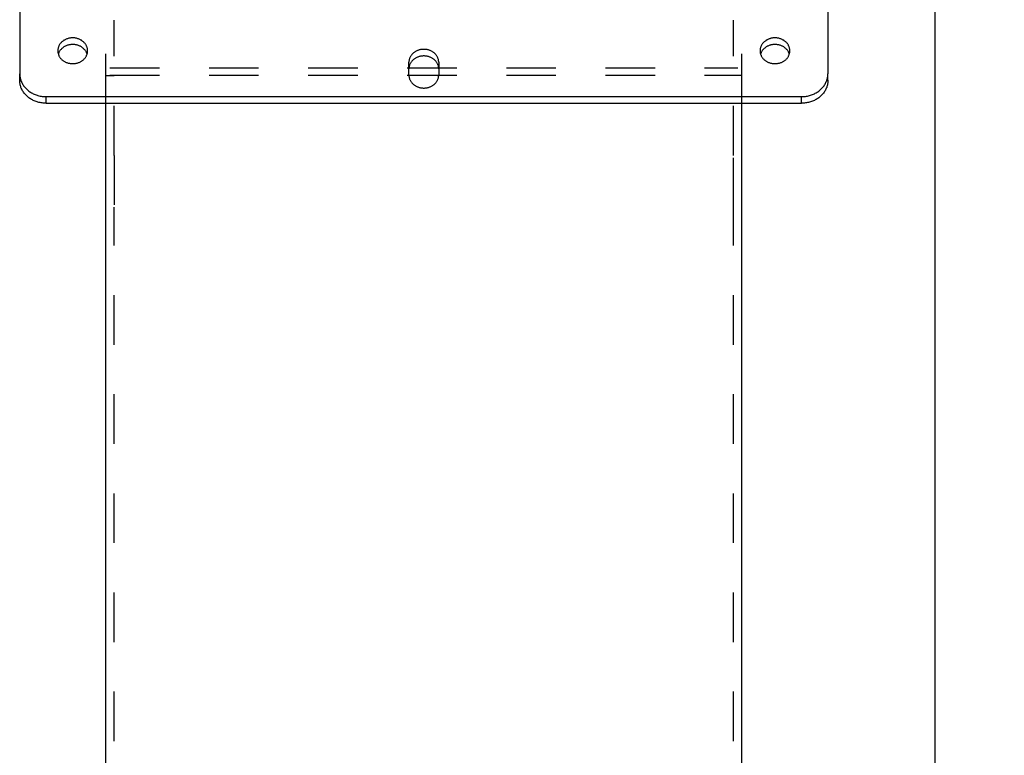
# Model space of a CAD drawing. Header units: inches. Extents: x 0 to 85, y 0 to 55.
# Tile 4 of 18: x 35.7 to 45, y 33.6 to 40.6. Entities that reach past the tile are written whole.
import ezdxf

# ---------------------------------------------------------------- set-up
doc = ezdxf.new("R2010")
doc.units = ezdxf.units.IN
doc.header["$LTSCALE"] = 4.675
doc.header["$MEASUREMENT"] = 0
doc.linetypes.add('HIDDEN', pattern=[0.2, 0.1, -0.1])
doc.layers.get('0').update_dxf_attribs({"linetype": 'CONTINUOUS'})
for name, color, linetype in [('02___PRT_ALL_AXES', 7, 'CONTINUOUS'), ('2-BOTTOM-FLANGES', 7, 'CONTINUOUS'), ('DEFAULT_2', 8, 'HIDDEN'), ('DIMENSIONS', 7, 'CONTINUOUS')]:
    doc.layers.add(name, color=color, linetype=linetype)
doc.styles.get("Standard").update_dxf_attribs({"font": 'arial.ttf'})
doc.dimstyles.new('DIMSTYLE_2', dxfattribs={"dimtxt": 0.375, "dimasz": 0.5, "dimexe": 0.09, "dimexo": 0.07, "dimgap": 0.0375, "dimtad": 0, "dimtih": 1, "dimtoh": 1, "dimzin": 4, "dimdsep": 46, "dimtxsty": 'Standard', "dimblk": '_FILLED', "dimblk1": '_FILLED', "dimblk2": '_FILLED', "dimcen": 0.09, "dimazin": 1, "dimtfac": 1, "dimtofl": 0, "dimtmove": 0, "dimatfit": 3, "dimldrblk": '_FILLED', "dimfxl": 0, "dimtolj": 1, "dimtzin": 4, "dimarcsym": 0})
doc.dimstyles.new('DIMSTYLE_4', dxfattribs={"dimtxt": 0.375, "dimasz": 0.5, "dimexe": 0.09, "dimexo": 0.07, "dimgap": 0.0375, "dimtad": 0, "dimtih": 1, "dimtoh": 1, "dimdec": 3, "dimzin": 4, "dimdsep": 46, "dimtxsty": 'Standard', "dimblk": '_FILLED', "dimblk1": '_FILLED', "dimblk2": '_FILLED', "dimcen": 0.09, "dimadec": 3, "dimazin": 1, "dimtfac": 1, "dimtofl": 0, "dimtmove": 0, "dimatfit": 3, "dimldrblk": '_FILLED', "dimfxl": 0, "dimtolj": 1, "dimtzin": 4, "dimarcsym": 0})

# ---------------------------------------------------------------- blocks, each defined once
blk = doc.blocks.new('_FILLED')
at = {"color": 0, "linetype": 'ByBlock'}
blk.add_solid([(0, 0), (-1, 0.2), (-1, -0.2)], dxfattribs=at)
blk = doc.blocks.new('*D10')
at = {"layer": '2-BOTTOM-FLANGES', "color": 2, "linetype": 'Continuous'}
for p, q in [((43.4246, 46.4634), (44.783, 46.4634)), ((44.333, 46.4634), (44.333, 24.8928)), ((44.333, 2.5722), (44.333, 23.5803)), ((43.6746, 2.5722), (44.783, 2.5722))]:
    blk.add_line(p, q, dxfattribs=at)
at = {"layer": '2-BOTTOM-FLANGES', "color": 2, "linetype": 'Continuous', "xscale": 0.5, "yscale": 0.5, "zscale": 0.5}
for p, rotation in [((44.333, 46.4634), 90), ((44.333, 2.5722), 270)]:
    blk.add_blockref('_FILLED', p, dxfattribs=dict(at, rotation=rotation))
at = {"layer": '2-BOTTOM-FLANGES', "color": 2, "linetype": 'Continuous', "insert": (44.333, 24.7053), "char_height": 0.375, "width": 1.310409, "attachment_point": 2, "line_spacing_factor": 0.9}
blk.add_mtext('43.89\\PREF.', dxfattribs=at)
blk = doc.blocks.new('*D20')
at = {"layer": 'DIMENSIONS', "color": 2, "linetype": 'Continuous'}
for p, q in [((36.5121, 32.7781), (38.6694, 32.7781)), ((42.5121, 32.7781), (40.3548, 32.7781))]:
    blk.add_line(p, q, dxfattribs=at)
at = {"layer": 'DIMENSIONS', "color": 2, "linetype": 'Continuous', "xscale": 0.5, "yscale": 0.5, "zscale": 0.5, "rotation": 180}
blk.add_blockref('_FILLED', (36.5121, 32.7781), dxfattribs=at)
at = {"layer": 'DIMENSIONS', "color": 2, "linetype": 'Continuous', "xscale": 0.5, "yscale": 0.5, "zscale": 0.5}
blk.add_blockref('_FILLED', (42.5121, 32.7781), dxfattribs=at)
at = {"layer": 'DIMENSIONS', "color": 2, "linetype": 'Continuous', "insert": (39.5121, 32.9656), "char_height": 0.375, "width": 1.481877, "attachment_point": 2, "line_spacing_factor": 0.9}
blk.add_mtext('6.000\\PBODY', dxfattribs=at)

msp = doc.modelspace()

# ---------------------------------------------------------------- linework, layer by layer
at = {"color": 3, "linetype": 'Continuous'}
for p, q in [((35.6996, 46.2469), (35.6996, 40.0765)), ((43.3246, 46.2469), (43.3246, 40.0765)), ((39.3716, 40.0631), (39.3716, 40.1847)), ((39.6526, 40.1847), (39.6526, 40.0631)), ((35.9496, 39.86), (43.0746, 39.86)), ((36.5121, 2.6972), (36.5121, 39.7975)), ((42.5121, 2.6972), (42.5121, 39.7975))]:
    msp.add_line(p, q, dxfattribs=at)
at = {"color": 7, "linetype": 'Continuous'}
for p, q in [((35.6996, 40.014), (35.6996, 40.0765)), ((43.3246, 40.014), (43.3246, 40.0765)), ((35.9496, 39.7975), (35.9496, 39.86)), ((43.0746, 39.7975), (43.0746, 39.86)), ((35.9496, 39.7975), (43.0746, 39.7975))]:
    msp.add_line(p, q, dxfattribs=at)
at = {"color": 3, "linetype": 'Continuous'}
for points in [[(39.6526, 40.1847), (39.6525, 40.1902), (39.652, 40.1956), (39.6513, 40.2011), (39.6503, 40.2065), (39.6491, 40.2118), (39.6475, 40.2171), (39.6457, 40.2223), (39.6436, 40.2275), (39.6413, 40.2326), (39.6387, 40.2375), (39.6358, 40.2424), (39.6327, 40.2471), (39.6294, 40.2518), (39.6258, 40.2563), (39.6219, 40.2606), (39.6179, 40.2648), (39.6136, 40.2688), (39.6092, 40.2727), (39.6045, 40.2764), (39.5997, 40.2799), (39.5947, 40.2832), (39.5895, 40.2863), (39.5842, 40.2892), (39.5787, 40.2919), (39.5731, 40.2944), (39.5673, 40.2966), (39.5615, 40.2987), (39.5555, 40.3005), (39.5495, 40.302), (39.5434, 40.3034), (39.5372, 40.3045), (39.531, 40.3053), (39.5247, 40.3059), (39.5184, 40.3063), (39.5121, 40.3064), (39.5058, 40.3063), (39.4995, 40.3059), (39.4932, 40.3053), (39.487, 40.3045), (39.4808, 40.3034), (39.4747, 40.302), (39.4687, 40.3005), (39.4627, 40.2987), (39.4569, 40.2966), (39.4511, 40.2944), (39.4455, 40.2919), (39.44, 40.2892), (39.4347, 40.2863), (39.4295, 40.2832), (39.4245, 40.2799), (39.4197, 40.2764), (39.415, 40.2727), (39.4105, 40.2688), (39.4063, 40.2648), (39.4022, 40.2606), (39.3984, 40.2563), (39.3948, 40.2518), (39.3915, 40.2471), (39.3884, 40.2424), (39.3855, 40.2375), (39.3829, 40.2326), (39.3806, 40.2275), (39.3785, 40.2223), (39.3767, 40.2171), (39.3751, 40.2118), (39.3739, 40.2065), (39.3729, 40.2011), (39.3722, 40.1956), (39.3717, 40.1902), (39.3716, 40.1847)], [(35.6996, 40.0765), (35.6998, 40.068), (35.7004, 40.0595), (35.7013, 40.051), (35.7027, 40.0426), (35.7044, 40.0342), (35.7065, 40.0259), (35.709, 40.0177), (35.7118, 40.0096), (35.715, 40.0016), (35.7186, 39.9936), (35.7226, 39.9858), (35.7268, 39.9782), (35.7315, 39.9707), (35.7364, 39.9634), (35.7417, 39.9562), (35.7473, 39.9492), (35.7533, 39.9424), (35.7595, 39.9359), (35.766, 39.9295), (35.7728, 39.9234), (35.7799, 39.9175), (35.7872, 39.9119), (35.7948, 39.9065), (35.8026, 39.9013), (35.8107, 39.8965), (35.819, 39.8919), (35.8274, 39.8876), (35.8361, 39.8836), (35.8449, 39.8799), (35.8539, 39.8765), (35.8631, 39.8734), (35.8723, 39.8706), (35.8817, 39.8681), (35.8912, 39.866), (35.9008, 39.8641), (35.9105, 39.8626), (35.9202, 39.8615), (35.93, 39.8606), (35.9398, 39.8601), (35.9496, 39.86)], [(39.3716, 40.0631), (39.3717, 40.0576), (39.3722, 40.0522), (39.3729, 40.0467), (39.3739, 40.0413), (39.3751, 40.036), (39.3767, 40.0307), (39.3785, 40.0255), (39.3806, 40.0203), (39.3829, 40.0152), (39.3855, 40.0103), (39.3884, 40.0054), (39.3915, 40.0007), (39.3948, 39.996), (39.3984, 39.9915), (39.4022, 39.9872), (39.4063, 39.983), (39.4105, 39.979), (39.415, 39.9751), (39.4197, 39.9714), (39.4245, 39.9679), (39.4295, 39.9646), (39.4347, 39.9615), (39.44, 39.9586), (39.4455, 39.9559), (39.4511, 39.9534), (39.4569, 39.9512), (39.4627, 39.9491), (39.4687, 39.9473), (39.4747, 39.9458), (39.4808, 39.9444), (39.487, 39.9433), (39.4932, 39.9425), (39.4995, 39.9419), (39.5058, 39.9415), (39.5121, 39.9414), (39.5184, 39.9415), (39.5247, 39.9419), (39.531, 39.9425), (39.5372, 39.9433), (39.5434, 39.9444), (39.5495, 39.9458), (39.5555, 39.9473), (39.5615, 39.9491), (39.5673, 39.9512), (39.5731, 39.9534), (39.5787, 39.9559), (39.5842, 39.9586), (39.5895, 39.9615), (39.5947, 39.9646), (39.5997, 39.9679), (39.6045, 39.9714), (39.6092, 39.9751), (39.6136, 39.979), (39.6179, 39.983), (39.6219, 39.9872), (39.6258, 39.9915), (39.6294, 39.996), (39.6327, 40.0007), (39.6358, 40.0054), (39.6387, 40.0103), (39.6413, 40.0152), (39.6436, 40.0203), (39.6457, 40.0255), (39.6475, 40.0307), (39.6491, 40.036), (39.6503, 40.0413), (39.6513, 40.0467), (39.652, 40.0522), (39.6525, 40.0576), (39.6526, 40.0631)], [(43.0746, 39.86), (43.0844, 39.8601), (43.0942, 39.8606), (43.104, 39.8615), (43.1137, 39.8626), (43.1234, 39.8641), (43.133, 39.866), (43.1425, 39.8681), (43.1518, 39.8706), (43.1611, 39.8734), (43.1703, 39.8765), (43.1793, 39.8799), (43.1881, 39.8836), (43.1967, 39.8876), (43.2052, 39.8919), (43.2135, 39.8965), (43.2215, 39.9013), (43.2294, 39.9065), (43.237, 39.9119), (43.2443, 39.9175), (43.2514, 39.9234), (43.2582, 39.9295), (43.2647, 39.9359), (43.2709, 39.9424), (43.2768, 39.9492), (43.2825, 39.9562), (43.2878, 39.9634), (43.2927, 39.9707), (43.2973, 39.9782), (43.3016, 39.9858), (43.3056, 39.9936), (43.3091, 40.0016), (43.3124, 40.0096), (43.3152, 40.0177), (43.3177, 40.0259), (43.3198, 40.0342), (43.3215, 40.0426), (43.3229, 40.051), (43.3238, 40.0595), (43.3244, 40.068), (43.3246, 40.0765)]]:
    msp.add_lwpolyline(points, dxfattribs=at)
at = {"color": 7, "linetype": 'Continuous'}
for points in [[(39.6526, 40.1222), (39.6525, 40.1277), (39.652, 40.1331), (39.6513, 40.1386), (39.6503, 40.144), (39.6491, 40.1493), (39.6475, 40.1546), (39.6457, 40.1598), (39.6436, 40.165), (39.6413, 40.1701), (39.6387, 40.175), (39.6358, 40.1799), (39.6327, 40.1846), (39.6294, 40.1893), (39.6258, 40.1938), (39.6219, 40.1981), (39.6179, 40.2023), (39.6136, 40.2063), (39.6092, 40.2102), (39.6045, 40.2139), (39.5997, 40.2174), (39.5947, 40.2207), (39.5895, 40.2238), (39.5842, 40.2267), (39.5787, 40.2294), (39.5731, 40.2319), (39.5673, 40.2341), (39.5615, 40.2362), (39.5555, 40.238), (39.5495, 40.2395), (39.5434, 40.2409), (39.5372, 40.242), (39.531, 40.2428), (39.5247, 40.2434), (39.5184, 40.2438), (39.5121, 40.2439), (39.5058, 40.2438), (39.4995, 40.2434), (39.4932, 40.2428), (39.487, 40.242), (39.4808, 40.2409), (39.4747, 40.2395), (39.4687, 40.238), (39.4627, 40.2362), (39.4569, 40.2341), (39.4511, 40.2319), (39.4455, 40.2294), (39.44, 40.2267), (39.4347, 40.2238), (39.4295, 40.2207), (39.4245, 40.2174), (39.4197, 40.2139), (39.415, 40.2102), (39.4105, 40.2063), (39.4063, 40.2023), (39.4022, 40.1981), (39.3984, 40.1938), (39.3948, 40.1893), (39.3915, 40.1846), (39.3884, 40.1799), (39.3855, 40.175), (39.3829, 40.1701), (39.3806, 40.165), (39.3785, 40.1598), (39.3767, 40.1546), (39.3751, 40.1493), (39.3739, 40.144), (39.3729, 40.1386), (39.3722, 40.1331), (39.3717, 40.1277), (39.3716, 40.1222)], [(35.9496, 39.7975), (35.9398, 39.7976), (35.93, 39.7981), (35.9202, 39.799), (35.9105, 39.8001), (35.9008, 39.8016), (35.8912, 39.8035), (35.8817, 39.8056), (35.8723, 39.8081), (35.8631, 39.8109), (35.8539, 39.814), (35.8449, 39.8174), (35.8361, 39.8211), (35.8274, 39.8251), (35.819, 39.8294), (35.8107, 39.834), (35.8026, 39.8388), (35.7948, 39.844), (35.7872, 39.8494), (35.7799, 39.855), (35.7728, 39.8609), (35.766, 39.867), (35.7595, 39.8734), (35.7533, 39.8799), (35.7473, 39.8867), (35.7417, 39.8937), (35.7364, 39.9009), (35.7315, 39.9082), (35.7268, 39.9157), (35.7226, 39.9233), (35.7186, 39.9311), (35.715, 39.9391), (35.7118, 39.9471), (35.709, 39.9552), (35.7065, 39.9634), (35.7044, 39.9717), (35.7027, 39.9801), (35.7013, 39.9885), (35.7004, 39.997), (35.6998, 40.0055), (35.6996, 40.014)], [(43.3246, 40.014), (43.3244, 40.0055), (43.3238, 39.997), (43.3229, 39.9885), (43.3215, 39.9801), (43.3198, 39.9717), (43.3177, 39.9634), (43.3152, 39.9552), (43.3124, 39.9471), (43.3091, 39.9391), (43.3056, 39.9311), (43.3016, 39.9233), (43.2973, 39.9157), (43.2927, 39.9082), (43.2878, 39.9009), (43.2825, 39.8937), (43.2768, 39.8867), (43.2709, 39.8799), (43.2647, 39.8734), (43.2582, 39.867), (43.2514, 39.8609), (43.2443, 39.855), (43.237, 39.8494), (43.2294, 39.844), (43.2215, 39.8388), (43.2135, 39.834), (43.2052, 39.8294), (43.1967, 39.8251), (43.1881, 39.8211), (43.1793, 39.8174), (43.1703, 39.814), (43.1611, 39.8109), (43.1518, 39.8081), (43.1425, 39.8056), (43.133, 39.8035), (43.1234, 39.8016), (43.1137, 39.8001), (43.104, 39.799), (43.0942, 39.7981), (43.0844, 39.7976), (43.0746, 39.7975)]]:
    msp.add_lwpolyline(points, dxfattribs=at)
at = {"layer": '02___PRT_ALL_AXES', "color": 3, "linetype": 'Continuous'}
for points in [[(36.3401, 40.293), (36.34, 40.2985), (36.3395, 40.3039), (36.3388, 40.3093), (36.3378, 40.3147), (36.3366, 40.3201), (36.335, 40.3254), (36.3332, 40.3306), (36.3311, 40.3357), (36.3288, 40.3408), (36.3262, 40.3458), (36.3233, 40.3507), (36.3202, 40.3554), (36.3169, 40.36), (36.3133, 40.3645), (36.3094, 40.3689), (36.3054, 40.373), (36.3011, 40.3771), (36.2967, 40.3809), (36.292, 40.3846), (36.2872, 40.3881), (36.2822, 40.3914), (36.277, 40.3945), (36.2717, 40.3974), (36.2662, 40.4001), (36.2606, 40.4026), (36.2548, 40.4049), (36.249, 40.4069), (36.243, 40.4087), (36.237, 40.4103), (36.2309, 40.4116), (36.2247, 40.4127), (36.2185, 40.4136), (36.2122, 40.4142), (36.2059, 40.4145), (36.1996, 40.4147), (36.1933, 40.4145), (36.187, 40.4142), (36.1807, 40.4136), (36.1745, 40.4127), (36.1683, 40.4116), (36.1622, 40.4103), (36.1562, 40.4087), (36.1502, 40.4069), (36.1444, 40.4049), (36.1386, 40.4026), (36.133, 40.4001), (36.1275, 40.3974), (36.1222, 40.3945), (36.117, 40.3914), (36.112, 40.3881), (36.1072, 40.3846), (36.1025, 40.3809), (36.098, 40.3771), (36.0938, 40.373), (36.0897, 40.3689), (36.0859, 40.3645), (36.0823, 40.36), (36.079, 40.3554), (36.0759, 40.3507), (36.073, 40.3458), (36.0704, 40.3408), (36.0681, 40.3357), (36.066, 40.3306), (36.0642, 40.3254), (36.0626, 40.3201), (36.0614, 40.3147), (36.0604, 40.3093), (36.0597, 40.3039), (36.0592, 40.2985), (36.0591, 40.293)], [(42.9651, 40.293), (42.965, 40.2985), (42.9645, 40.3039), (42.9638, 40.3093), (42.9628, 40.3147), (42.9616, 40.3201), (42.96, 40.3254), (42.9582, 40.3306), (42.9561, 40.3357), (42.9538, 40.3408), (42.9512, 40.3458), (42.9483, 40.3507), (42.9452, 40.3554), (42.9419, 40.36), (42.9383, 40.3645), (42.9344, 40.3689), (42.9304, 40.373), (42.9261, 40.3771), (42.9217, 40.3809), (42.917, 40.3846), (42.9122, 40.3881), (42.9072, 40.3914), (42.902, 40.3945), (42.8967, 40.3974), (42.8912, 40.4001), (42.8856, 40.4026), (42.8798, 40.4049), (42.874, 40.4069), (42.868, 40.4087), (42.862, 40.4103), (42.8559, 40.4116), (42.8497, 40.4127), (42.8435, 40.4136), (42.8372, 40.4142), (42.8309, 40.4145), (42.8246, 40.4147), (42.8183, 40.4145), (42.812, 40.4142), (42.8057, 40.4136), (42.7995, 40.4127), (42.7933, 40.4116), (42.7872, 40.4103), (42.7812, 40.4087), (42.7752, 40.4069), (42.7694, 40.4049), (42.7636, 40.4026), (42.758, 40.4001), (42.7525, 40.3974), (42.7472, 40.3945), (42.742, 40.3914), (42.737, 40.3881), (42.7322, 40.3846), (42.7275, 40.3809), (42.723, 40.3771), (42.7188, 40.373), (42.7147, 40.3689), (42.7109, 40.3645), (42.7073, 40.36), (42.704, 40.3554), (42.7009, 40.3507), (42.698, 40.3458), (42.6954, 40.3408), (42.6931, 40.3357), (42.691, 40.3306), (42.6892, 40.3254), (42.6876, 40.3201), (42.6864, 40.3147), (42.6854, 40.3093), (42.6847, 40.3039), (42.6842, 40.2985), (42.6841, 40.293)], [(36.0591, 40.293), (36.0592, 40.2875), (36.0597, 40.2821), (36.0604, 40.2767), (36.0614, 40.2713), (36.0626, 40.2659), (36.0642, 40.2606), (36.066, 40.2554), (36.0681, 40.2502), (36.0704, 40.2452), (36.073, 40.2402), (36.0759, 40.2353), (36.079, 40.2306), (36.0823, 40.226), (36.0859, 40.2215), (36.0897, 40.2171), (36.0938, 40.2129), (36.098, 40.2089), (36.1025, 40.205), (36.1072, 40.2014), (36.112, 40.1979), (36.117, 40.1946), (36.1222, 40.1914), (36.1275, 40.1885), (36.133, 40.1858), (36.1386, 40.1834), (36.1444, 40.1811), (36.1502, 40.1791), (36.1562, 40.1773), (36.1622, 40.1757), (36.1683, 40.1744), (36.1745, 40.1733), (36.1807, 40.1724), (36.187, 40.1718), (36.1933, 40.1714), (36.1996, 40.1713), (36.2059, 40.1714), (36.2122, 40.1718), (36.2185, 40.1724), (36.2247, 40.1733), (36.2309, 40.1744), (36.237, 40.1757), (36.243, 40.1773), (36.249, 40.1791), (36.2548, 40.1811), (36.2606, 40.1834), (36.2662, 40.1858), (36.2717, 40.1885), (36.277, 40.1914), (36.2822, 40.1946), (36.2872, 40.1979), (36.292, 40.2014), (36.2967, 40.205), (36.3011, 40.2089), (36.3054, 40.2129), (36.3094, 40.2171), (36.3133, 40.2215), (36.3169, 40.226), (36.3202, 40.2306), (36.3233, 40.2353), (36.3262, 40.2402), (36.3288, 40.2452), (36.3311, 40.2502), (36.3332, 40.2554), (36.335, 40.2606), (36.3366, 40.2659), (36.3378, 40.2713), (36.3388, 40.2767), (36.3395, 40.2821), (36.34, 40.2875), (36.3401, 40.293)], [(42.6841, 40.293), (42.6842, 40.2875), (42.6847, 40.2821), (42.6854, 40.2767), (42.6864, 40.2713), (42.6876, 40.2659), (42.6892, 40.2606), (42.691, 40.2554), (42.6931, 40.2502), (42.6954, 40.2452), (42.698, 40.2402), (42.7009, 40.2353), (42.704, 40.2306), (42.7073, 40.226), (42.7109, 40.2215), (42.7147, 40.2171), (42.7188, 40.2129), (42.723, 40.2089), (42.7275, 40.205), (42.7322, 40.2014), (42.737, 40.1979), (42.742, 40.1946), (42.7472, 40.1914), (42.7525, 40.1885), (42.758, 40.1858), (42.7636, 40.1834), (42.7694, 40.1811), (42.7752, 40.1791), (42.7812, 40.1773), (42.7872, 40.1757), (42.7933, 40.1744), (42.7995, 40.1733), (42.8057, 40.1724), (42.812, 40.1718), (42.8183, 40.1714), (42.8246, 40.1713), (42.8309, 40.1714), (42.8372, 40.1718), (42.8435, 40.1724), (42.8497, 40.1733), (42.8559, 40.1744), (42.862, 40.1757), (42.868, 40.1773), (42.874, 40.1791), (42.8798, 40.1811), (42.8856, 40.1834), (42.8912, 40.1858), (42.8967, 40.1885), (42.902, 40.1914), (42.9072, 40.1946), (42.9122, 40.1979), (42.917, 40.2014), (42.9217, 40.205), (42.9261, 40.2089), (42.9304, 40.2129), (42.9344, 40.2171), (42.9383, 40.2215), (42.9419, 40.226), (42.9452, 40.2306), (42.9483, 40.2353), (42.9512, 40.2402), (42.9538, 40.2452), (42.9561, 40.2502), (42.9582, 40.2554), (42.96, 40.2606), (42.9616, 40.2659), (42.9628, 40.2713), (42.9638, 40.2767), (42.9645, 40.2821), (42.965, 40.2875), (42.9651, 40.293)]]:
    msp.add_lwpolyline(points, dxfattribs=at)
at = {"layer": '02___PRT_ALL_AXES', "color": 7, "linetype": 'Continuous'}
for points in [[(36.3354, 40.2617), (36.335, 40.2629), (36.3332, 40.2681), (36.3311, 40.2732), (36.3288, 40.2783), (36.3262, 40.2833), (36.3233, 40.2882), (36.3202, 40.2929), (36.3169, 40.2975), (36.3133, 40.302), (36.3094, 40.3064), (36.3054, 40.3105), (36.3011, 40.3146), (36.2967, 40.3184), (36.292, 40.3221), (36.2872, 40.3256), (36.2822, 40.3289), (36.277, 40.332), (36.2717, 40.3349), (36.2662, 40.3376), (36.2606, 40.3401), (36.2548, 40.3424), (36.249, 40.3444), (36.243, 40.3462), (36.237, 40.3478), (36.2309, 40.3491), (36.2247, 40.3502), (36.2185, 40.3511), (36.2122, 40.3517), (36.2059, 40.352), (36.1996, 40.3522), (36.1933, 40.352), (36.187, 40.3517), (36.1807, 40.3511), (36.1745, 40.3502), (36.1683, 40.3491), (36.1622, 40.3478), (36.1562, 40.3462), (36.1502, 40.3444), (36.1444, 40.3424), (36.1386, 40.3401), (36.133, 40.3376), (36.1275, 40.3349), (36.1222, 40.332), (36.117, 40.3289), (36.112, 40.3256), (36.1072, 40.3221), (36.1025, 40.3184), (36.098, 40.3146), (36.0938, 40.3105), (36.0897, 40.3064), (36.0859, 40.302), (36.0823, 40.2975), (36.079, 40.2929), (36.0759, 40.2882), (36.073, 40.2833), (36.0704, 40.2783), (36.0681, 40.2732), (36.066, 40.2681), (36.0642, 40.2629), (36.0638, 40.2617)], [(42.9604, 40.2617), (42.96, 40.2629), (42.9582, 40.2681), (42.9561, 40.2732), (42.9538, 40.2783), (42.9512, 40.2833), (42.9483, 40.2882), (42.9452, 40.2929), (42.9419, 40.2975), (42.9383, 40.302), (42.9344, 40.3064), (42.9304, 40.3105), (42.9261, 40.3146), (42.9217, 40.3184), (42.917, 40.3221), (42.9122, 40.3256), (42.9072, 40.3289), (42.902, 40.332), (42.8967, 40.3349), (42.8912, 40.3376), (42.8856, 40.3401), (42.8798, 40.3424), (42.874, 40.3444), (42.868, 40.3462), (42.862, 40.3478), (42.8559, 40.3491), (42.8497, 40.3502), (42.8435, 40.3511), (42.8372, 40.3517), (42.8309, 40.352), (42.8246, 40.3522), (42.8183, 40.352), (42.812, 40.3517), (42.8057, 40.3511), (42.7995, 40.3502), (42.7933, 40.3491), (42.7872, 40.3478), (42.7812, 40.3462), (42.7752, 40.3444), (42.7694, 40.3424), (42.7636, 40.3401), (42.758, 40.3376), (42.7525, 40.3349), (42.7472, 40.332), (42.742, 40.3289), (42.737, 40.3256), (42.7322, 40.3221), (42.7275, 40.3184), (42.723, 40.3146), (42.7188, 40.3105), (42.7147, 40.3064), (42.7109, 40.302), (42.7073, 40.2975), (42.704, 40.2929), (42.7009, 40.2882), (42.698, 40.2833), (42.6954, 40.2783), (42.6931, 40.2732), (42.691, 40.2681), (42.6892, 40.2629), (42.6888, 40.2617)]]:
    msp.add_lwpolyline(points, dxfattribs=at)
at = {"layer": 'DEFAULT_2', "color": 8, "linetype": 'HIDDEN'}
for p, q in [((36.5121, 39.7975), (36.5121, 40.5817)), ((36.5901, 39.3062), (36.5901, 40.5817)), ((42.4341, 39.3062), (42.4341, 40.5817)), ((42.5121, 39.7975), (42.5121, 40.5817)), ((36.5511, 40.1313), (42.4731, 40.1313)), ((36.5121, 40.0608), (36.5901, 40.0608)), ((36.5511, 40.062), (42.4731, 40.062)), ((42.5121, 40.0608), (42.4341, 40.0608)), ((36.5901, 39.3062), (36.5901, 38.8162)), ((42.4341, 38.8162), (42.4341, 39.3062)), ((36.5901, 21.6242), (36.5901, 38.8162)), ((42.4341, 21.6242), (42.4341, 38.8162))]:
    msp.add_line(p, q, dxfattribs=at)

# ---------------------------------------------------------------- dimensions: what is measured, and where the dimension line sits
at = {"layer": '2-BOTTOM-FLANGES', "color": 2, "linetype": 'Continuous'}
dim = msp.add_linear_dim(base=(44.333, 2.5722), p1=(43.3546, 46.4634), p2=(43.6046, 2.5722), angle=270, text='<>\\PREF.', dimstyle='DIMSTYLE_2', dxfattribs=at)
dim.commit()
dim.dimension.update_dxf_attribs({"geometry": '*D10', "text_midpoint": (44.333, 24.2366), "dimtype": 160})
at = {"layer": 'DIMENSIONS', "color": 2, "linetype": 'Continuous'}
dim = msp.add_linear_dim(base=(42.5121, 32.7781), p1=(36.5121, 38.8112), p2=(42.5121, 38.8112), text='<>\\PBODY', dimstyle='DIMSTYLE_4', dxfattribs=at)
dim.commit()
dim.dimension.update_dxf_attribs({"geometry": '*D20', "text_midpoint": (39.5121, 32.4968), "dimtype": 160})

doc.saveas('drawing.dxf')
